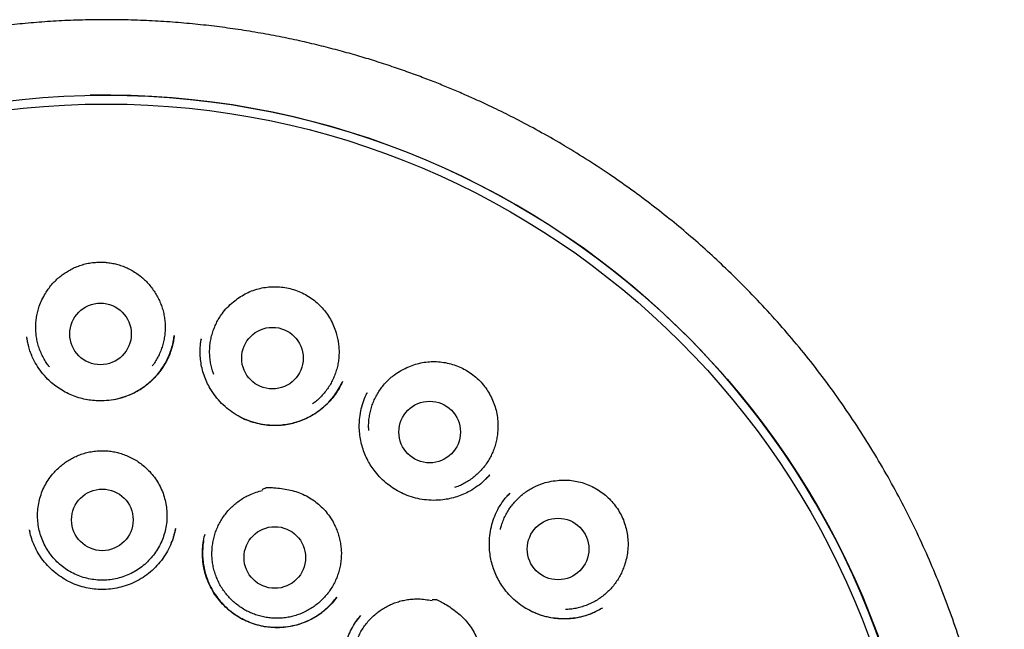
# Model space of a CAD drawing. Header units: millimetres. Extents: x 8 to 1191, y 12 to 1197.
# Tile 57 of 60: x 669 to 688, y 1138 to 1150. Entities that reach past the tile are written whole.
import ezdxf

# ---------------------------------------------------------------- set-up
doc = ezdxf.new("R2010")
doc.units = ezdxf.units.MM

msp = doc.modelspace()

# ---------------------------------------------------------------- linework, layer by layer
at = {"color": 7, "linetype": 'Continuous', "lineweight": 30}
for p, q in [((671.608, 1143.563), (671.626, 1143.67)), ((672.161, 1143.595), (672.159, 1143.576)), ((675.466, 1142.53), (675.459, 1142.515)), ((675.462, 1142.519), (675.467, 1142.529)), ((677.907, 1140.895), (677.84, 1140.826)), ((677.906, 1140.895), (677.841, 1140.824)), ((678.305, 1140.53), (678.268, 1140.488)), ((668.743, 1139.79), (668.749, 1139.766)), ((672.234, 1139.709), (672.23, 1139.691))]:
    msp.add_line(p, q, dxfattribs=at)
for centre, radius in [((670.269, 1132.101), 16.35), ((670.269, 1132.101), 16.174), ((670.157, 1143.7), 0.613), ((673.581, 1143.218), 0.613), ((676.711, 1141.748), 0.613), ((670.193, 1140), 0.613), ((679.268, 1139.42), 0.613), ((673.628, 1139.251), 0.613)]:
    msp.add_circle(centre, radius, dxfattribs=at)
msp.add_arc((670.269, 1132.101), 16.35, 0.5517, 91.1033, dxfattribs=at)
for points, knots in [([(670.097, 1149.952), (669.938, 1149.95), (669.625, 1149.944), (669.164, 1149.92), (668.718, 1149.886), (668.289, 1149.843), (667.875, 1149.791), (667.478, 1149.733), (667.085, 1149.666), (666.699, 1149.591), (666.319, 1149.509), (665.96, 1149.424), (665.62, 1149.336), (665.309, 1149.249), (665.026, 1149.165), (664.769, 1149.084), (664.527, 1149.004), (664.302, 1148.926), (664.092, 1148.85), (663.893, 1148.775), (663.587, 1148.657), (663.171, 1148.484), (662.644, 1148.245), (662.115, 1147.985), (661.587, 1147.702), (661.062, 1147.398), (660.545, 1147.074), (660.041, 1146.734), (659.551, 1146.38), (659.077, 1146.012), (658.615, 1145.629), (658.164, 1145.229), (657.726, 1144.811), (657.299, 1144.377), (656.888, 1143.927), (656.491, 1143.462), (656.112, 1142.986), (655.751, 1142.5), (655.408, 1142.005), (655.082, 1141.498), (654.77, 1140.978), (654.475, 1140.444), (654.196, 1139.898), (653.936, 1139.343), (653.696, 1138.78), (653.478, 1138.213), (653.28, 1137.645), (653.104, 1137.074), (652.946, 1136.498), (652.807, 1135.913), (652.686, 1135.318), (652.584, 1134.715), (652.503, 1134.108), (652.443, 1133.497), (652.403, 1132.888), (652.385, 1132.283), (652.386, 1131.683), (652.408, 1131.084), (652.451, 1130.483), (652.514, 1129.878), (652.598, 1129.272), (652.703, 1128.669), (652.828, 1128.07), (652.972, 1127.479), (653.135, 1126.897), (653.315, 1126.325), (653.515, 1125.759), (653.734, 1125.197), (653.974, 1124.641), (654.235, 1124.089), (654.514, 1123.546), (654.812, 1123.012), (655.128, 1122.489), (655.46, 1121.977), (655.811, 1121.475), (656.182, 1120.979), (656.542, 1120.532), (656.885, 1120.132), (657.208, 1119.774), (657.543, 1119.422), (657.894, 1119.074), (658.261, 1118.729), (658.593, 1118.435), (658.883, 1118.189), (659.127, 1117.989), (659.377, 1117.792), (659.633, 1117.597), (659.856, 1117.434), (660.039, 1117.303), (660.174, 1117.208), (660.293, 1117.126), (660.395, 1117.056), (660.481, 1116.998), (660.549, 1116.952), (660.602, 1116.918), (660.63, 1116.899), (660.642, 1116.891)], [0, 0, 0, 0, 0.0103791, 0.0204357, 0.0301671, 0.0395708, 0.0486444, 0.0573859, 0.0657935, 0.0746546, 0.0831084, 0.0911536, 0.0987896, 0.1060157, 0.112229, 0.1181033, 0.1236389, 0.128836, 0.1336948, 0.1382364, 0.1427162, 0.1551087, 0.1676335, 0.1805374, 0.1935919, 0.2067943, 0.220108, 0.2334291, 0.2465092, 0.2595821, 0.272644, 0.285691, 0.2989548, 0.3121982, 0.325466, 0.3387639, 0.3520857, 0.3651869, 0.3783023, 0.3914277, 0.4045569, 0.4179223, 0.4312787, 0.4446201, 0.4579429, 0.4712364, 0.4842591, 0.4972635, 0.5102645, 0.5232764, 0.5365477, 0.549863, 0.5632186, 0.5765906, 0.5899553, 0.6030518, 0.6160997, 0.629141, 0.6421979, 0.6555052, 0.6688218, 0.6821444, 0.6954699, 0.7087942, 0.7218753, 0.7349475, 0.748007, 0.7610489, 0.774314, 0.7875974, 0.8008991, 0.814215, 0.8275474, 0.8407516, 0.8540942, 0.8675707, 0.8811765, 0.8915675, 0.9020281, 0.9126042, 0.9233537, 0.9343151, 0.9454898, 0.9522926, 0.9591655, 0.9661057, 0.9731104, 0.9801466, 0.9841886, 0.9877816, 0.9909265, 0.9936247, 0.9958777, 0.9976881, 0.9990596, 1, 1, 1, 1]), ([(683.222, 1119.658), (683.239, 1119.677), (683.355, 1119.798), (683.561, 1120.026), (683.837, 1120.341), (684.125, 1120.688), (684.423, 1121.065), (684.728, 1121.474), (685.017, 1121.885), (685.293, 1122.303), (685.558, 1122.727), (685.826, 1123.185), (686.094, 1123.676), (686.36, 1124.202), (686.608, 1124.735), (686.839, 1125.28), (687.053, 1125.836), (687.251, 1126.404), (687.429, 1126.979), (687.589, 1127.559), (687.728, 1128.141), (687.847, 1128.722), (687.946, 1129.301), (688.026, 1129.883), (688.087, 1130.47), (688.129, 1131.062), (688.152, 1131.66), (688.155, 1132.26), (688.137, 1132.861), (688.099, 1133.459), (688.042, 1134.051), (687.966, 1134.637), (687.871, 1135.218), (687.757, 1135.798), (687.623, 1136.376), (687.469, 1136.953), (687.296, 1137.526), (687.104, 1138.093), (686.893, 1138.653), (686.664, 1139.202), (686.419, 1139.741), (686.157, 1140.271), (685.876, 1140.793), (685.577, 1141.308), (685.26, 1141.815), (684.925, 1142.311), (684.575, 1142.796), (684.21, 1143.265), (683.831, 1143.72), (683.44, 1144.161), (683.034, 1144.589), (682.634, 1144.983), (682.245, 1145.345), (681.868, 1145.676), (681.483, 1145.995), (681.09, 1146.303), (680.69, 1146.599), (680.265, 1146.895), (679.819, 1147.187), (679.351, 1147.473), (678.888, 1147.737), (678.516, 1147.935), (678.235, 1148.077), (678.041, 1148.172), (677.839, 1148.269), (677.619, 1148.37), (677.378, 1148.477), (677.121, 1148.586), (676.848, 1148.697), (676.559, 1148.809), (676.25, 1148.922), (675.92, 1149.035), (675.581, 1149.145), (675.234, 1149.249), (674.879, 1149.348), (674.507, 1149.443), (674.117, 1149.534), (673.709, 1149.619), (673.283, 1149.697), (672.853, 1149.766), (672.419, 1149.824), (671.982, 1149.872), (671.531, 1149.91), (671.066, 1149.937), (670.586, 1149.953), (670.261, 1149.953), (670.097, 1149.952)], [0, 0, 0, 0, 0.00181, 0.012002, 0.02199, 0.031771, 0.044237, 0.056344, 0.068277, 0.080212, 0.092146, 0.104077, 0.118131, 0.132173, 0.1462, 0.160211, 0.174495, 0.188831, 0.203196, 0.217564, 0.231913, 0.245964, 0.259973, 0.27396, 0.28794, 0.302183, 0.316451, 0.330757, 0.345101, 0.359462, 0.373567, 0.387654, 0.401705, 0.415704, 0.429931, 0.444162, 0.45841, 0.472695, 0.487031, 0.501173, 0.515296, 0.529378, 0.543429, 0.55771, 0.571975, 0.586229, 0.600483, 0.614744, 0.628766, 0.642811, 0.656888, 0.670998, 0.682959, 0.694905, 0.706837, 0.718758, 0.730659, 0.742358, 0.755798, 0.768867, 0.781568, 0.793903, 0.799027, 0.804085, 0.809318, 0.815076, 0.821363, 0.828178, 0.835089, 0.842469, 0.850317, 0.858632, 0.867415, 0.875805, 0.884582, 0.893744, 0.903292, 0.913226, 0.923545, 0.934249, 0.944399, 0.954873, 0.96567, 0.97679, 0.988233, 1, 1, 1, 1]), ([(669.061, 1144.507), (669.079, 1144.536), (669.115, 1144.594), (669.18, 1144.676), (669.251, 1144.754), (669.329, 1144.825), (669.411, 1144.89), (669.499, 1144.947), (669.591, 1144.998), (669.691, 1145.042), (669.797, 1145.079), (669.909, 1145.107), (670.025, 1145.124), (670.104, 1145.128), (670.143, 1145.13)], [0, 0, 0, 0, 0.079254, 0.158508, 0.240069, 0.321634, 0.401127, 0.480621, 0.562244, 0.643866, 0.731439, 0.819007, 0.909483, 1, 1, 1, 1]), ([(670.143, 1145.13), (670.178, 1145.129), (670.247, 1145.127), (670.35, 1145.115), (670.453, 1145.095), (670.557, 1145.065), (670.66, 1145.026), (670.761, 1144.977), (670.859, 1144.918), (670.95, 1144.852), (671.033, 1144.781), (671.108, 1144.703), (671.178, 1144.619), (671.218, 1144.558), (671.238, 1144.528)], [0, 0, 0, 0, 0.079142, 0.158259, 0.239321, 0.320388, 0.405908, 0.49143, 0.579638, 0.667845, 0.749635, 0.831422, 0.915711, 1, 1, 1, 1]), ([(672.802, 1144.337), (672.839, 1144.367), (672.913, 1144.426), (673.035, 1144.498), (673.165, 1144.558), (673.301, 1144.601), (673.44, 1144.629), (673.582, 1144.641), (673.724, 1144.638), (673.865, 1144.619), (674.004, 1144.585), (674.139, 1144.535), (674.269, 1144.468), (674.389, 1144.389), (674.497, 1144.297), (674.594, 1144.196), (674.681, 1144.084), (674.755, 1143.961), (674.816, 1143.829), (674.844, 1143.736), (674.858, 1143.69)], [0, 0, 0, 0, 0.0553132, 0.110794, 0.1660936, 0.2214426, 0.2769782, 0.3323433, 0.3873269, 0.4424743, 0.4974524, 0.5539122, 0.6105677, 0.6670316, 0.7214254, 0.7759804, 0.8303765, 0.8868617, 0.9435313, 1, 1, 1, 1]), ([(669.138, 1143.045), (669.121, 1143.066), (669.083, 1143.116), (669.031, 1143.2), (668.982, 1143.297), (668.941, 1143.398), (668.909, 1143.501), (668.885, 1143.607), (668.871, 1143.714), (668.866, 1143.823), (668.87, 1143.931), (668.883, 1144.038), (668.905, 1144.145), (668.939, 1144.26), (668.989, 1144.383), (669.037, 1144.465), (669.061, 1144.507)], [0, 0, 0, 0, 0.051965, 0.120426, 0.190877, 0.261328, 0.32979, 0.398252, 0.468703, 0.539154, 0.607616, 0.676077, 0.746528, 0.816979, 0.907923, 1, 1, 1, 1]), ([(671.238, 1144.528), (671.257, 1144.497), (671.294, 1144.437), (671.341, 1144.339), (671.38, 1144.238), (671.41, 1144.133), (671.431, 1144.027), (671.443, 1143.92), (671.446, 1143.811), (671.44, 1143.702), (671.424, 1143.596), (671.4, 1143.491), (671.367, 1143.387), (671.325, 1143.286), (671.275, 1143.191), (671.229, 1143.117), (671.198, 1143.077), (671.188, 1143.064)], [0, 0, 0, 0, 0.068459, 0.136919, 0.207367, 0.277816, 0.346275, 0.414735, 0.485183, 0.555632, 0.624091, 0.692551, 0.762999, 0.833447, 0.901907, 0.970366, 1, 1, 1, 1]), ([(672.414, 1142.892), (672.404, 1142.917), (672.383, 1142.976), (672.358, 1143.072), (672.339, 1143.179), (672.33, 1143.288), (672.329, 1143.396), (672.338, 1143.503), (672.356, 1143.611), (672.383, 1143.716), (672.419, 1143.818), (672.463, 1143.916), (672.515, 1144.012), (672.586, 1144.117), (672.679, 1144.23), (672.76, 1144.301), (672.802, 1144.337)], [0, 0, 0, 0, 0.050666, 0.117417, 0.186108, 0.254799, 0.32155, 0.388301, 0.456992, 0.525682, 0.592434, 0.659185, 0.727876, 0.796566, 0.897464, 1, 1, 1, 1]), ([(671.626, 1143.667), (671.622, 1143.637), (671.613, 1143.573), (671.592, 1143.47), (671.558, 1143.355), (671.508, 1143.23), (671.441, 1143.101), (671.359, 1142.975), (671.264, 1142.859), (671.16, 1142.754), (671.048, 1142.661), (670.93, 1142.581), (670.805, 1142.513), (670.664, 1142.453), (670.503, 1142.405), (670.323, 1142.373), (670.155, 1142.365), (670, 1142.373), (669.86, 1142.394), (669.721, 1142.429), (669.585, 1142.478), (669.453, 1142.541), (669.327, 1142.616), (669.21, 1142.704), (669.092, 1142.81), (668.98, 1142.938), (668.877, 1143.086), (668.803, 1143.228), (668.752, 1143.358), (668.72, 1143.467), (668.701, 1143.562), (668.693, 1143.616), (668.69, 1143.641)], [0, 0, 0, 0, 0.021678, 0.046603, 0.074856, 0.106445, 0.141186, 0.176753, 0.21174, 0.246179, 0.280099, 0.313527, 0.346501, 0.378997, 0.421369, 0.463583, 0.506395, 0.538936, 0.57187, 0.605236, 0.63907, 0.673179, 0.707534, 0.741791, 0.775274, 0.818694, 0.860749, 0.901479, 0.931193, 0.958454, 0.981305, 1, 1, 1, 1]), ([(674.858, 1143.69), (674.867, 1143.655), (674.884, 1143.586), (674.9, 1143.48), (674.908, 1143.371), (674.906, 1143.262), (674.895, 1143.155), (674.875, 1143.049), (674.845, 1142.944), (674.807, 1142.842), (674.761, 1142.744), (674.707, 1142.651), (674.645, 1142.562), (674.575, 1142.478), (674.499, 1142.402), (674.434, 1142.344), (674.392, 1142.315), (674.379, 1142.306)], [0, 0, 0, 0, 0.068459, 0.136919, 0.207367, 0.277816, 0.346275, 0.414735, 0.485183, 0.555632, 0.624091, 0.692551, 0.762999, 0.833447, 0.901907, 0.970366, 1, 1, 1, 1]), ([(670.44, 1142.397), (670.473, 1142.404), (670.546, 1142.419), (670.656, 1142.455), (670.772, 1142.502), (670.888, 1142.561), (671.005, 1142.634), (671.122, 1142.724), (671.238, 1142.833), (671.334, 1142.946), (671.412, 1143.059), (671.473, 1143.165), (671.526, 1143.28), (671.57, 1143.403), (671.598, 1143.498), (671.606, 1143.553), (671.608, 1143.563)], [0, 0, 0, 0, 0.057167, 0.1276, 0.197977, 0.271029, 0.34976, 0.43422, 0.524476, 0.620651, 0.688191, 0.758223, 0.83056, 0.905253, 0.982332, 1, 1, 1, 1]), ([(674.977, 1142.756), (674.963, 1142.725), (674.934, 1142.662), (674.879, 1142.565), (674.811, 1142.465), (674.721, 1142.357), (674.607, 1142.244), (674.466, 1142.134), (674.321, 1142.047), (674.179, 1141.982), (674.043, 1141.935), (673.902, 1141.902), (673.743, 1141.88), (673.568, 1141.876), (673.379, 1141.895), (673.196, 1141.937), (673.02, 1142.002), (672.856, 1142.088), (672.705, 1142.193), (672.566, 1142.316), (672.443, 1142.457), (672.345, 1142.6), (672.271, 1142.741), (672.217, 1142.876), (672.177, 1143.016), (672.151, 1143.155), (672.14, 1143.287), (672.141, 1143.405), (672.148, 1143.51), (672.158, 1143.573), (672.162, 1143.603)], [0, 0, 0, 0, 0.024653, 0.051022, 0.079231, 0.108981, 0.149606, 0.191314, 0.234169, 0.267125, 0.30064, 0.334475, 0.368068, 0.412463, 0.456475, 0.500171, 0.543625, 0.586545, 0.629072, 0.672027, 0.715516, 0.759549, 0.792962, 0.826732, 0.860876, 0.894749, 0.92575, 0.953608, 0.978342, 1, 1, 1, 1]), ([(675.499, 1141.78), (675.498, 1141.807), (675.494, 1141.87), (675.499, 1141.969), (675.513, 1142.077), (675.536, 1142.183), (675.567, 1142.287), (675.607, 1142.387), (675.656, 1142.484), (675.713, 1142.577), (675.777, 1142.664), (675.848, 1142.745), (675.926, 1142.82), (676.025, 1142.9), (676.147, 1142.98), (676.246, 1143.025), (676.296, 1143.047)], [0, 0, 0, 0, 0.050666, 0.117417, 0.186108, 0.254799, 0.32155, 0.388301, 0.456992, 0.525682, 0.592434, 0.659185, 0.727876, 0.796566, 0.897464, 1, 1, 1, 1]), ([(676.296, 1143.047), (676.34, 1143.064), (676.428, 1143.099), (676.567, 1143.132), (676.708, 1143.15), (676.85, 1143.152), (676.992, 1143.137), (677.131, 1143.107), (677.266, 1143.062), (677.395, 1143.003), (677.518, 1142.929), (677.632, 1142.841), (677.737, 1142.74), (677.828, 1142.629), (677.904, 1142.509), (677.967, 1142.384), (678.017, 1142.251), (678.051, 1142.112), (678.071, 1141.967), (678.07, 1141.871), (678.07, 1141.822)], [0, 0, 0, 0, 0.055313, 0.110794, 0.166094, 0.221443, 0.276978, 0.332343, 0.387327, 0.442474, 0.497452, 0.553912, 0.610568, 0.667032, 0.721425, 0.77598, 0.830376, 0.886862, 0.943531, 1, 1, 1, 1]), ([(672.917, 1142.061), (672.966, 1142.036), (673.066, 1141.986), (673.23, 1141.932), (673.403, 1141.895), (673.567, 1141.88), (673.719, 1141.882), (673.857, 1141.896), (673.995, 1141.925), (674.13, 1141.967), (674.262, 1142.023), (674.39, 1142.092), (674.511, 1142.173), (674.625, 1142.266), (674.73, 1142.371), (674.825, 1142.488), (674.906, 1142.61), (674.948, 1142.698), (674.968, 1142.74)], [0, 0, 0, 0, 0.0675026, 0.1392085, 0.2122571, 0.2865655, 0.3430889, 0.4002614, 0.4581003, 0.5166213, 0.5758757, 0.6357974, 0.6961429, 0.7569289, 0.8181951, 0.8800045, 0.9423897, 1, 1, 1, 1]), ([(677.84, 1140.826), (677.824, 1140.809), (677.77, 1140.751), (677.66, 1140.664), (677.523, 1140.575), (677.386, 1140.507), (677.253, 1140.457), (677.114, 1140.42), (676.958, 1140.394), (676.788, 1140.385), (676.606, 1140.397), (676.431, 1140.43), (676.265, 1140.483), (676.11, 1140.552), (675.967, 1140.638), (675.835, 1140.738), (675.712, 1140.854), (675.61, 1140.975), (675.527, 1141.096), (675.462, 1141.214), (675.406, 1141.339), (675.362, 1141.472), (675.331, 1141.612), (675.312, 1141.754), (675.308, 1141.896), (675.318, 1142.048), (675.346, 1142.209), (675.394, 1142.373), (675.44, 1142.475), (675.463, 1142.524)], [0, 0, 0, 0, 0.016631, 0.058082, 0.101052, 0.134347, 0.168517, 0.203162, 0.237261, 0.281756, 0.325206, 0.367664, 0.409196, 0.449749, 0.489078, 0.528305, 0.568552, 0.609823, 0.641459, 0.673684, 0.706522, 0.739994, 0.774116, 0.808783, 0.842886, 0.876108, 0.918991, 0.960272, 1, 1, 1, 1]), ([(678.07, 1141.822), (678.068, 1141.787), (678.065, 1141.716), (678.048, 1141.609), (678.024, 1141.503), (677.989, 1141.399), (677.947, 1141.3), (677.897, 1141.205), (677.838, 1141.113), (677.772, 1141.027), (677.699, 1140.947), (677.62, 1140.874), (677.534, 1140.807), (677.442, 1140.748), (677.347, 1140.697), (677.268, 1140.662), (677.219, 1140.646), (677.205, 1140.641)], [0, 0, 0, 0, 0.068459, 0.136919, 0.207367, 0.277816, 0.346275, 0.414735, 0.485183, 0.555632, 0.624091, 0.692551, 0.762999, 0.833447, 0.901907, 0.970366, 1, 1, 1, 1]), ([(669.359, 1141.067), (669.386, 1141.089), (669.439, 1141.133), (669.527, 1141.191), (669.62, 1141.242), (669.721, 1141.287), (669.828, 1141.325), (669.942, 1141.353), (670.059, 1141.372), (670.139, 1141.375), (670.179, 1141.377)], [0, 0, 0, 0, 0.1164495, 0.2329044, 0.3526853, 0.4724694, 0.6021278, 0.7317851, 0.8658966, 1, 1, 1, 1]), ([(670.179, 1141.377), (670.214, 1141.376), (670.284, 1141.375), (670.388, 1141.362), (670.493, 1141.341), (670.598, 1141.311), (670.704, 1141.27), (670.81, 1141.218), (670.911, 1141.157), (670.975, 1141.108), (671.006, 1141.083)], [0, 0, 0, 0, 0.116434, 0.232873, 0.352553, 0.472234, 0.601909, 0.731581, 0.865795, 1, 1, 1, 1]), ([(671.006, 1141.083), (671.042, 1141.051), (671.115, 1140.988), (671.21, 1140.878), (671.293, 1140.759), (671.362, 1140.631), (671.416, 1140.497), (671.454, 1140.357), (671.477, 1140.214), (671.483, 1140.069), (671.473, 1139.925), (671.447, 1139.782), (671.405, 1139.644), (671.348, 1139.511), (671.276, 1139.385), (671.19, 1139.268), (671.092, 1139.161), (670.982, 1139.066), (670.863, 1138.984), (670.735, 1138.916), (670.6, 1138.863), (670.459, 1138.825), (670.316, 1138.803), (670.171, 1138.797), (670.026, 1138.808), (669.884, 1138.834), (669.745, 1138.877), (669.612, 1138.934), (669.486, 1139.006), (669.369, 1139.092), (669.263, 1139.191), (669.168, 1139.301), (669.086, 1139.42), (669.018, 1139.548), (668.965, 1139.683), (668.928, 1139.823), (668.906, 1139.966), (668.901, 1140.111), (668.912, 1140.256), (668.939, 1140.398), (668.982, 1140.536), (669.04, 1140.669), (669.113, 1140.794), (669.193, 1140.902), (669.275, 1140.993), (669.331, 1141.042), (669.359, 1141.067)], [0, 0, 0, 0, 0.022943, 0.045958, 0.068901, 0.091844, 0.114859, 0.137802, 0.160744, 0.18376, 0.206703, 0.229645, 0.252661, 0.275604, 0.298546, 0.321562, 0.344505, 0.367447, 0.390463, 0.413406, 0.436348, 0.459364, 0.482307, 0.505249, 0.528265, 0.551207, 0.57415, 0.597166, 0.620108, 0.643051, 0.666067, 0.689009, 0.711952, 0.734968, 0.75791, 0.780853, 0.803869, 0.826811, 0.849754, 0.872769, 0.895712, 0.918655, 0.94167, 0.964613, 0.982307, 1, 1, 1, 1]), ([(677.817, 1140.802), (677.825, 1140.809), (677.858, 1140.839), (677.887, 1140.872), (677.91, 1140.897)], [0, 0, 0, 0, 0.244499, 1, 1, 1, 1]), ([(678.12, 1139.808), (678.126, 1139.834), (678.141, 1139.895), (678.175, 1139.989), (678.22, 1140.088), (678.273, 1140.183), (678.334, 1140.272), (678.402, 1140.356), (678.477, 1140.435), (678.559, 1140.507), (678.646, 1140.571), (678.737, 1140.627), (678.835, 1140.676), (678.952, 1140.724), (679.092, 1140.764), (679.2, 1140.778), (679.254, 1140.784)], [0, 0, 0, 0, 0.050666, 0.117417, 0.186108, 0.254799, 0.32155, 0.388301, 0.456992, 0.525682, 0.592434, 0.659185, 0.727876, 0.796566, 0.897464, 1, 1, 1, 1]), ([(679.254, 1140.784), (679.302, 1140.788), (679.396, 1140.795), (679.538, 1140.786), (679.679, 1140.762), (679.815, 1140.721), (679.947, 1140.665), (680.071, 1140.596), (680.186, 1140.513), (680.292, 1140.418), (680.387, 1140.312), (680.471, 1140.194), (680.541, 1140.066), (680.595, 1139.933), (680.633, 1139.796), (680.656, 1139.658), (680.664, 1139.516), (680.656, 1139.373), (680.633, 1139.229), (680.603, 1139.137), (680.589, 1139.091)], [0, 0, 0, 0, 0.055313, 0.110794, 0.166094, 0.221443, 0.276978, 0.332343, 0.387327, 0.442474, 0.497452, 0.553912, 0.610568, 0.667032, 0.721425, 0.77598, 0.830376, 0.886862, 0.943531, 1, 1, 1, 1]), ([(674.83, 1139.873), (674.845, 1139.841), (674.873, 1139.775), (674.906, 1139.672), (674.931, 1139.566), (674.947, 1139.458), (674.954, 1139.35), (674.951, 1139.242), (674.939, 1139.134), (674.918, 1139.027), (674.889, 1138.923), (674.851, 1138.822), (674.804, 1138.723), (674.748, 1138.629), (674.686, 1138.541), (674.616, 1138.458), (674.539, 1138.381), (674.456, 1138.31), (674.368, 1138.248), (674.275, 1138.193), (674.176, 1138.145), (674.074, 1138.106), (673.97, 1138.077), (673.864, 1138.055), (673.756, 1138.043), (673.646, 1138.04), (673.538, 1138.046), (673.431, 1138.062), (673.325, 1138.086), (673.221, 1138.119), (673.121, 1138.161), (673.024, 1138.211), (672.932, 1138.269), (672.845, 1138.335), (672.764, 1138.407), (672.69, 1138.486), (672.622, 1138.571), (672.561, 1138.662), (672.509, 1138.757), (672.465, 1138.856), (672.429, 1138.959), (672.402, 1139.065), (672.384, 1139.171), (672.375, 1139.279), (672.376, 1139.388), (672.385, 1139.497), (672.404, 1139.603), (672.431, 1139.708), (672.467, 1139.811), (672.512, 1139.91), (672.565, 1140.004), (672.626, 1140.094), (672.694, 1140.179), (672.77, 1140.258), (672.851, 1140.329), (672.937, 1140.394), (673.03, 1140.451), (673.136, 1140.505), (673.254, 1140.552), (673.341, 1140.574), (673.385, 1140.585)], [0, 0, 0, 0, 0.016852, 0.033704, 0.051045, 0.068386, 0.085238, 0.10209, 0.119431, 0.136772, 0.153624, 0.170476, 0.187817, 0.205159, 0.22201, 0.238862, 0.256203, 0.273545, 0.290396, 0.307248, 0.32459, 0.341931, 0.358783, 0.375634, 0.392976, 0.410317, 0.427169, 0.444021, 0.461362, 0.478703, 0.495555, 0.512407, 0.529748, 0.547089, 0.563941, 0.580793, 0.598134, 0.615476, 0.632327, 0.649179, 0.66652, 0.683862, 0.700714, 0.717565, 0.734907, 0.752248, 0.7691, 0.785951, 0.803293, 0.820634, 0.837486, 0.854338, 0.871679, 0.88902, 0.905872, 0.922724, 0.940065, 0.957406, 0.978585, 1, 1, 1, 1]), ([(673.378, 1140.606), (673.405, 1140.618), (673.433, 1140.631), (673.462, 1140.644), (673.464, 1140.645), (673.465, 1140.645), (673.465, 1140.645), (673.468, 1140.645), (673.48, 1140.645), (673.529, 1140.645), (673.624, 1140.64), (673.759, 1140.626), (673.905, 1140.601), (674.049, 1140.564), (674.189, 1140.511), (674.323, 1140.441), (674.445, 1140.358), (674.555, 1140.263), (674.653, 1140.159), (674.729, 1140.056), (674.788, 1139.96), (674.816, 1139.902), (674.83, 1139.873)], [0, 0, 0, 0, 0.050158, 0.052961, 0.053924, 0.053985, 0.05423, 0.05521, 0.059128, 0.074803, 0.137521, 0.221753, 0.306065, 0.390202, 0.475404, 0.560903, 0.6461, 0.727369, 0.808885, 0.890146, 0.945074, 1, 1, 1, 1]), ([(680.155, 1138.249), (680.13, 1138.234), (680.078, 1138.203), (679.986, 1138.156), (679.877, 1138.111), (679.748, 1138.072), (679.608, 1138.044), (679.461, 1138.03), (679.315, 1138.03), (679.156, 1138.045), (678.986, 1138.081), (678.808, 1138.143), (678.643, 1138.225), (678.491, 1138.327), (678.352, 1138.446), (678.238, 1138.571), (678.146, 1138.695), (678.074, 1138.815), (678.013, 1138.943), (677.964, 1139.076), (677.929, 1139.215), (677.907, 1139.357), (677.899, 1139.499), (677.904, 1139.654), (677.928, 1139.82), (677.973, 1139.992), (678.033, 1140.139), (678.098, 1140.263), (678.164, 1140.363), (678.233, 1140.452), (678.282, 1140.504), (678.305, 1140.53)], [0, 0, 0, 0, 0.020592, 0.044856, 0.072878, 0.104589, 0.139233, 0.173753, 0.207858, 0.241574, 0.285956, 0.329782, 0.372894, 0.415268, 0.457859, 0.50082, 0.533298, 0.565997, 0.598936, 0.632143, 0.665635, 0.699364, 0.732702, 0.765449, 0.80814, 0.849707, 0.890164, 0.919763, 0.948016, 0.974725, 1, 1, 1, 1]), ([(671.647, 1139.818), (671.635, 1139.765), (671.612, 1139.656), (671.551, 1139.496), (671.471, 1139.34), (671.371, 1139.191), (671.252, 1139.054), (671.117, 1138.932), (670.968, 1138.828), (670.811, 1138.745), (670.647, 1138.682), (670.481, 1138.64), (670.315, 1138.617), (670.151, 1138.612), (669.988, 1138.625), (669.828, 1138.656), (669.669, 1138.705), (669.515, 1138.774), (669.368, 1138.861), (669.228, 1138.966), (669.1, 1139.087), (668.988, 1139.223), (668.895, 1139.367), (668.825, 1139.514), (668.773, 1139.659), (668.751, 1139.756), (668.74, 1139.802)], [0, 0, 0, 0, 0.03993, 0.082508, 0.125656, 0.169452, 0.213952, 0.258744, 0.302953, 0.346547, 0.389228, 0.431038, 0.472012, 0.512166, 0.551591, 0.591344, 0.631778, 0.672925, 0.7148, 0.757374, 0.800602, 0.844306, 0.886463, 0.926425, 0.964249, 1, 1, 1, 1]), ([(671.647, 1139.825), (671.646, 1139.814), (671.637, 1139.756), (671.62, 1139.7), (671.606, 1139.653)], [0, 0, 0, 0, 0.1821767, 1, 1, 1, 1]), ([(674.865, 1138.465), (674.834, 1138.425), (674.769, 1138.341), (674.654, 1138.226), (674.533, 1138.129), (674.409, 1138.049), (674.287, 1137.987), (674.158, 1137.935), (674.01, 1137.892), (673.846, 1137.863), (673.667, 1137.853), (673.493, 1137.863), (673.324, 1137.893), (673.164, 1137.941), (673.013, 1138.006), (672.871, 1138.087), (672.738, 1138.182), (672.614, 1138.293), (672.502, 1138.418), (672.404, 1138.556), (672.322, 1138.707), (672.258, 1138.869), (672.213, 1139.037), (672.188, 1139.208), (672.184, 1139.378), (672.197, 1139.542), (672.22, 1139.647), (672.231, 1139.697)], [0, 0, 0, 0, 0.038258, 0.078204, 0.119916, 0.15243, 0.18599, 0.220302, 0.254317, 0.298811, 0.34236, 0.384977, 0.426687, 0.467536, 0.507557, 0.546995, 0.586883, 0.627313, 0.668243, 0.709647, 0.751536, 0.793932, 0.836707, 0.878982, 0.920644, 0.961724, 1, 1, 1, 1]), ([(671.564, 1139.54), (671.569, 1139.551), (671.575, 1139.563), (671.579, 1139.577), (671.58, 1139.579)], [0, 0, 0, 0, 0.841365, 1, 1, 1, 1]), ([(672.21, 1139.587), (672.206, 1139.567), (672.197, 1139.512), (672.19, 1139.417), (672.188, 1139.299), (672.197, 1139.172), (672.217, 1139.041), (672.25, 1138.91), (672.3, 1138.77), (672.369, 1138.624), (672.461, 1138.479), (672.568, 1138.347), (672.685, 1138.231), (672.812, 1138.13), (672.949, 1138.043), (673.096, 1137.971), (673.253, 1137.916), (673.418, 1137.878), (673.589, 1137.859), (673.764, 1137.86), (673.94, 1137.881), (674.115, 1137.924), (674.286, 1137.989), (674.436, 1138.069), (674.565, 1138.158), (674.675, 1138.25), (674.776, 1138.35), (674.834, 1138.425), (674.862, 1138.462)], [0, 0, 0, 0, 0.015439, 0.042558, 0.072204, 0.104407, 0.138715, 0.172922, 0.206791, 0.251233, 0.294703, 0.337267, 0.378953, 0.419773, 0.460324, 0.501531, 0.543446, 0.5861, 0.629491, 0.673584, 0.718327, 0.763691, 0.809751, 0.856566, 0.892229, 0.92838, 0.96503, 1, 1, 1, 1]), ([(680.589, 1139.091), (680.577, 1139.058), (680.552, 1138.991), (680.505, 1138.893), (680.45, 1138.799), (680.387, 1138.711), (680.318, 1138.628), (680.241, 1138.552), (680.158, 1138.482), (680.069, 1138.419), (679.976, 1138.364), (679.879, 1138.318), (679.777, 1138.279), (679.672, 1138.249), (679.567, 1138.229), (679.48, 1138.218), (679.429, 1138.218), (679.414, 1138.218)], [0, 0, 0, 0, 0.068459, 0.136919, 0.207367, 0.277816, 0.346275, 0.414735, 0.485183, 0.555632, 0.624091, 0.692551, 0.762999, 0.833447, 0.901907, 0.970366, 1, 1, 1, 1]), ([(677.751, 1137.125), (677.75, 1137.089), (677.747, 1137.018), (677.732, 1136.91), (677.709, 1136.804), (677.676, 1136.7), (677.635, 1136.6), (677.586, 1136.503), (677.528, 1136.411), (677.463, 1136.323), (677.391, 1136.243), (677.313, 1136.168), (677.228, 1136.1), (677.137, 1136.039), (677.043, 1135.987), (676.944, 1135.942), (676.841, 1135.906), (676.735, 1135.879), (676.629, 1135.861), (676.521, 1135.851), (676.412, 1135.851), (676.303, 1135.86), (676.197, 1135.879), (676.092, 1135.906), (675.989, 1135.942), (675.889, 1135.987), (675.794, 1136.039), (675.704, 1136.099), (675.619, 1136.167), (675.54, 1136.243), (675.468, 1136.323), (675.402, 1136.41), (675.344, 1136.503), (675.294, 1136.6), (675.253, 1136.7), (675.22, 1136.803), (675.196, 1136.909), (675.181, 1137.018), (675.175, 1137.126), (675.178, 1137.234), (675.191, 1137.342), (675.212, 1137.449), (675.242, 1137.553), (675.281, 1137.654), (675.329, 1137.752), (675.384, 1137.846), (675.447, 1137.934), (675.517, 1138.016), (675.595, 1138.093), (675.679, 1138.163), (675.767, 1138.225), (675.86, 1138.28), (675.959, 1138.327), (676.061, 1138.365), (676.165, 1138.394), (676.271, 1138.415), (676.38, 1138.426), (676.498, 1138.428), (676.625, 1138.42), (676.713, 1138.402), (676.758, 1138.393)], [0, 0, 0, 0, 0.016852, 0.033704, 0.051045, 0.068386, 0.085238, 0.10209, 0.119431, 0.136772, 0.153624, 0.170476, 0.187817, 0.205159, 0.22201, 0.238862, 0.256203, 0.273545, 0.290396, 0.307248, 0.32459, 0.341931, 0.358783, 0.375634, 0.392976, 0.410317, 0.427169, 0.444021, 0.461362, 0.478703, 0.495555, 0.512407, 0.529748, 0.547089, 0.563941, 0.580793, 0.598134, 0.615476, 0.632327, 0.649179, 0.66652, 0.683862, 0.700714, 0.717565, 0.734907, 0.752248, 0.7691, 0.785951, 0.803293, 0.820634, 0.837486, 0.854338, 0.871679, 0.88902, 0.905872, 0.922724, 0.940065, 0.957406, 0.978585, 1, 1, 1, 1]), ([(676.76, 1138.414), (676.79, 1138.414), (676.821, 1138.414), (676.852, 1138.413), (676.855, 1138.413), (676.855, 1138.413), (676.856, 1138.412), (676.859, 1138.411), (676.87, 1138.406), (676.913, 1138.385), (676.997, 1138.339), (677.112, 1138.268), (677.233, 1138.181), (677.347, 1138.085), (677.45, 1137.977), (677.54, 1137.857), (677.614, 1137.729), (677.672, 1137.595), (677.715, 1137.458), (677.739, 1137.333), (677.751, 1137.221), (677.751, 1137.157), (677.751, 1137.125)], [0, 0, 0, 0, 0.050158, 0.052961, 0.053924, 0.053985, 0.05423, 0.05521, 0.059128, 0.074803, 0.137521, 0.221753, 0.306065, 0.390202, 0.475404, 0.560903, 0.6461, 0.727369, 0.808885, 0.890146, 0.945074, 1, 1, 1, 1]), ([(678.592, 1138.264), (678.641, 1138.235), (678.743, 1138.175), (678.911, 1138.109), (679.076, 1138.064), (679.231, 1138.041), (679.373, 1138.032), (679.515, 1138.037), (679.67, 1138.058), (679.834, 1138.099), (680.001, 1138.163), (680.103, 1138.22), (680.152, 1138.248)], [0, 0, 0, 0, 0.1036687, 0.2151638, 0.3284206, 0.414469, 0.5013725, 0.5887578, 0.6748145, 0.7871295, 0.8968628, 1, 1, 1, 1]), ([(677.159, 1135.834), (677.111, 1135.811), (677.016, 1135.764), (676.864, 1135.715), (676.711, 1135.682), (676.562, 1135.665), (676.418, 1135.663), (676.281, 1135.674), (676.153, 1135.696), (676.02, 1135.731), (675.887, 1135.781), (675.755, 1135.847), (675.633, 1135.923), (675.519, 1136.01), (675.414, 1136.106), (675.319, 1136.213), (675.234, 1136.328), (675.16, 1136.45), (675.1, 1136.579), (675.052, 1136.714), (675.016, 1136.857), (674.995, 1136.998), (674.988, 1137.134), (674.993, 1137.265), (675.009, 1137.401), (675.041, 1137.542), (675.088, 1137.685), (675.153, 1137.827), (675.234, 1137.965), (675.3, 1138.05), (675.333, 1138.092)], [0, 0, 0, 0, 0.03878, 0.078961, 0.117477, 0.154361, 0.189626, 0.223281, 0.25534, 0.285823, 0.324027, 0.359625, 0.394651, 0.429702, 0.464753, 0.499777, 0.534757, 0.569696, 0.604607, 0.639511, 0.675049, 0.713241, 0.743743, 0.775843, 0.809563, 0.844943, 0.881965, 0.920407, 0.960293, 1, 1, 1, 1]), ([(675.337, 1138.098), (675.307, 1138.061), (675.273, 1138.021), (675.246, 1137.977), (675.244, 1137.973)], [0, 0, 0, 0, 0.9125126, 1, 1, 1, 1])]:
    msp.add_open_spline(points, degree=3, knots=knots, dxfattribs=at)

doc.saveas('drawing.dxf')
